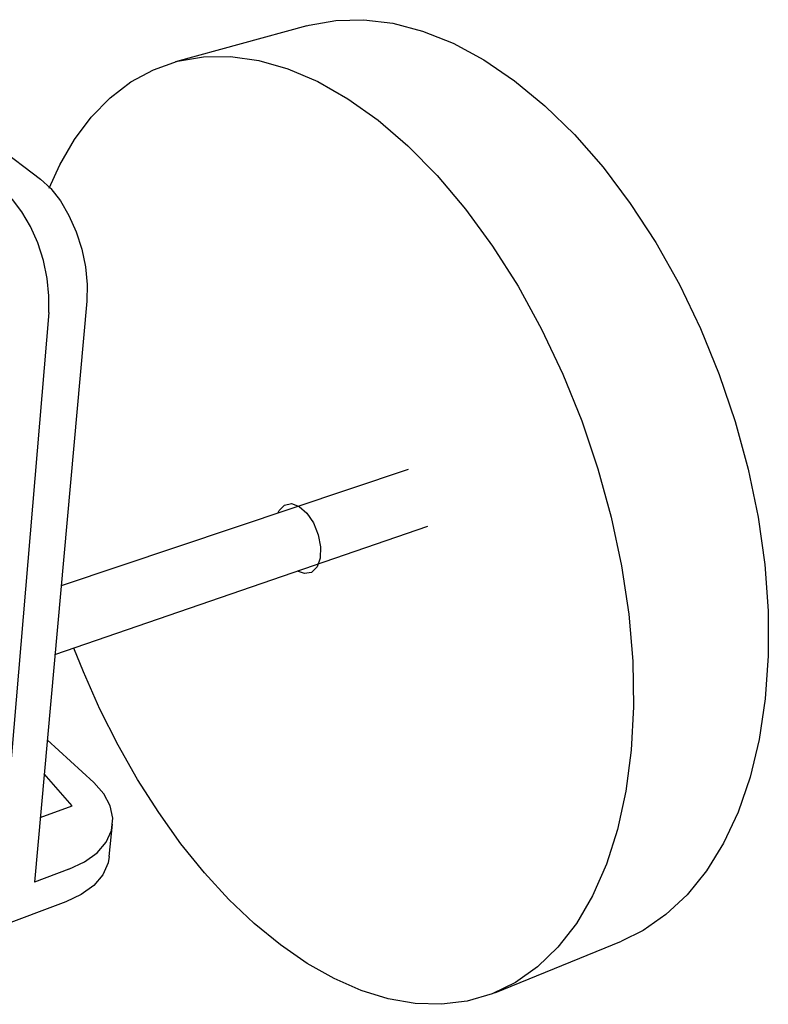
# Model space of a CAD drawing. Extents: x 72 to 136.1, y 183.9 to 237.8.
# Tile 3 of 3: x 112.8 to 136.1, y 201 to 231.6. Entities that reach past the tile are written whole.
import ezdxf

# ---------------------------------------------------------------- set-up
doc = ezdxf.new("R2010")
doc.units = 0
doc.header["$MEASUREMENT"] = 0
doc.layers.get('0').update_dxf_attribs({"linetype": 'CONTINUOUS'})

msp = doc.modelspace()

# ---------------------------------------------------------------- linework, layer by layer
at = {"color": 7, "linetype": 'CONTINUOUS'}
for p, q in [((121.721, 231.463), (117.622, 230.337)), ((110.314, 229.02), (113.416, 226.678)), ((114.861, 222.882), (113.223, 204.771)), ((113.67, 222.523), (112.051, 203.347)), ((124.885, 217.635), (114.058, 214.001)), ((113.864, 211.859), (125.496, 215.859)), ((113.624, 209.202), (115.079, 207.87)), ((114.402, 207.151), (113.528, 208.145)), ((113.406, 206.789), (114.402, 207.151)), ((115.561, 205.568), (115.665, 206.579)), ((114.3, 205.171), (113.223, 204.771)), ((114.202, 204.153), (112.051, 203.347)), ((127.582, 201.322), (131.535, 202.934))]:
    msp.add_line(p, q, dxfattribs=at)
at = {"color": 7, "linetype": 'CONTINUOUS', "flags": 128}
for points in [[(121.721, 231.463), (121.792, 231.482), (122.623, 231.629), (123.495, 231.65), (124.401, 231.539), (125.334, 231.294), (126.283, 230.913), (127.242, 230.397), (128.199, 229.748), (129.145, 228.97), (130.069, 228.067), (130.961, 227.049), (131.81, 225.923), (132.606, 224.701), (133.34, 223.396), (134.003, 222.021), (134.586, 220.592), (135.082, 219.126), (135.487, 217.639), (135.794, 216.149), (136.003, 214.671), (136.11, 213.224), (136.115, 211.823), (136.021, 210.482), (135.83, 209.216), (135.545, 208.037), (135.172, 206.955), (134.716, 205.98), (134.185, 205.118), (133.584, 204.376), (132.922, 203.758), (132.207, 203.265), (131.535, 202.934)], [(113.687, 226.398), (114.021, 227.13), (114.476, 227.917), (114.998, 228.614), (115.583, 229.214), (116.23, 229.709), (116.934, 230.091), (117.691, 230.355), (118.496, 230.495), (119.342, 230.504), (120.224, 230.38), (121.134, 230.12), (122.063, 229.722), (123.003, 229.187), (123.943, 228.517), (124.875, 227.716), (125.788, 226.789), (126.671, 225.744), (127.515, 224.591), (128.309, 223.341), (129.043, 222.007), (129.708, 220.604), (130.297, 219.148), (130.802, 217.654), (131.218, 216.141), (131.539, 214.625), (131.763, 213.125), (131.888, 211.657), (131.914, 210.237), (131.841, 208.881), (131.673, 207.602), (131.413, 206.413), (131.065, 205.325), (130.635, 204.346), (130.129, 203.483), (129.555, 202.744), (128.92, 202.13), (128.232, 201.645), (127.498, 201.289), (126.726, 201.062), (125.925, 200.961), (125.101, 200.985), (124.262, 201.13), (123.416, 201.39), (122.569, 201.761), (121.727, 202.237), (120.896, 202.811), (120.083, 203.479), (119.292, 204.232), (118.528, 205.064), (117.796, 205.968), (117.101, 206.937), (116.445, 207.964), (115.832, 209.041), (115.267, 210.162), (114.752, 211.319), (114.455, 212.062)], [(113.416, 226.678), (113.734, 226.386), (114.034, 226.005), (114.303, 225.551), (114.529, 225.042), (114.704, 224.498), (114.82, 223.942), (114.873, 223.396), (114.861, 222.882)], [(113.67, 222.523), (113.679, 223.039), (113.624, 223.587), (113.506, 224.145), (113.33, 224.692), (113.104, 225.204), (112.836, 225.66), (112.537, 226.044), (112.22, 226.338)], [(120.815, 216.269), (120.855, 216.351), (121.02, 216.522), (121.238, 216.567), (121.481, 216.481), (121.722, 216.272), (121.93, 215.965), (122.079, 215.598), (122.151, 215.217), (122.138, 214.867), (122.04, 214.592), (121.872, 214.425), (121.652, 214.386), (121.434, 214.462)], [(114.3, 205.171), (114.785, 205.398), (115.177, 205.684), (115.462, 206.016), (115.627, 206.38), (115.67, 206.762), (115.589, 207.148), (115.389, 207.521), (115.079, 207.87)], [(115.561, 205.568), (115.523, 205.368), (115.358, 205.002), (115.075, 204.669), (114.685, 204.382), (114.202, 204.153)]]:
    msp.add_lwpolyline(points, dxfattribs=at)

doc.saveas('drawing.dxf')
